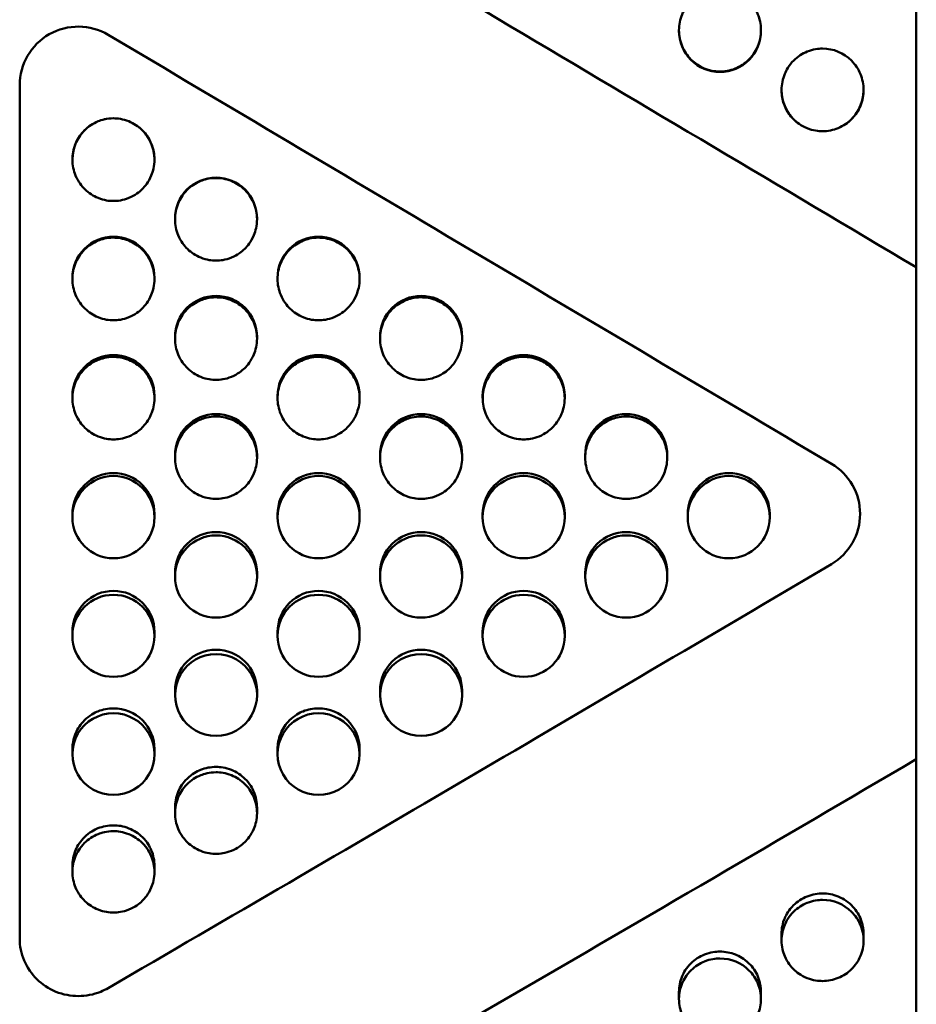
# Model space of a CAD drawing. Header units: millimetres. Extents: x 0 to 420, y 0 to 297.
# Tile 45 of 93: x 188.47 to 196.12, y 168.1 to 176.51. Entities that reach past the tile are written whole.
import ezdxf

# ---------------------------------------------------------------- set-up
doc = ezdxf.new("R2010")
doc.units = ezdxf.units.MM
doc.header["$LTSCALE"] = 0.75
doc.layers.add('Visible', color=7, linetype='Continuous', lineweight=50)

msp = doc.modelspace()

# ---------------------------------------------------------------- linework, layer by layer
at = {"layer": 'Visible', "extrusion": (0, 1, 0)}
for p, q in [((196.1199, 174.3923), (196.1199, 183.4154)), ((194.095, 176.4101), (194.095, 176.4168)), ((194.7948, 176.4167), (194.7948, 176.41)), ((188.4699, 175.9363), (188.4699, 175.9469)), ((188.4699, 175.936), (188.4699, 168.6616)), ((189.795, 174.8004), (189.795, 174.8071)), ((190.4948, 174.8072), (190.4948, 174.8005)), ((196.1199, 174.3923), (196.1199, 173.8553)), ((188.92, 174.2912), (188.92, 174.3021)), ((189.6198, 174.3022), (189.6198, 174.2913)), ((190.67, 174.2912), (190.67, 174.3021)), ((191.3698, 174.3022), (191.3698, 174.2913)), ((196.1199, 172.5227), (196.1199, 173.8553)), ((189.795, 173.7823), (189.795, 173.7974)), ((190.4948, 173.7975), (190.4948, 173.7824)), ((191.545, 173.7823), (191.545, 173.7974)), ((192.2448, 173.7975), (192.2448, 173.7824)), ((188.92, 173.2738), (188.92, 173.2931)), ((189.6198, 173.2931), (189.6198, 173.2738)), ((190.67, 173.2738), (190.67, 173.2931)), ((191.3698, 173.2931), (191.3698, 173.2738)), ((192.42, 173.2738), (192.42, 173.2931)), ((193.1198, 173.2931), (193.1198, 173.2738)), ((189.795, 172.7657), (189.795, 172.7892)), ((190.4948, 172.7892), (190.4948, 172.7658)), ((191.545, 172.7657), (191.545, 172.7892)), ((192.2448, 172.7892), (192.2448, 172.7658)), ((193.295, 172.7657), (193.295, 172.7892)), ((193.9948, 172.7892), (193.9948, 172.7658)), ((196.1199, 172.3792), (196.1199, 172.5227)), ((196.1199, 172.2358), (196.1199, 172.3792)), ((188.92, 172.2581), (188.92, 172.2858)), ((189.6198, 172.2862), (189.6198, 172.2585)), ((190.67, 172.2581), (190.67, 172.2858)), ((191.3698, 172.2862), (191.3698, 172.2585)), ((192.42, 172.2581), (192.42, 172.2858)), ((193.1198, 172.2862), (193.1198, 172.2585)), ((194.17, 172.2581), (194.17, 172.2858)), ((194.8698, 172.2862), (194.8698, 172.2585)), ((196.1199, 170.9089), (196.1199, 172.2358)), ((189.795, 171.7513), (189.795, 171.7831)), ((190.4948, 171.7832), (190.4948, 171.7513)), ((191.545, 171.7513), (191.545, 171.7831)), ((192.2448, 171.7832), (192.2448, 171.7513)), ((193.295, 171.7513), (193.295, 171.7831)), ((193.9948, 171.7832), (193.9948, 171.7513)), ((188.92, 171.2451), (188.92, 171.2812)), ((189.6198, 171.2813), (189.6198, 171.2452)), ((190.67, 171.2451), (190.67, 171.2812)), ((191.3698, 171.2813), (191.3698, 171.2452)), ((192.42, 171.2451), (192.42, 171.2812)), ((193.1198, 171.2813), (193.1198, 171.2452)), ((196.1199, 170.9089), (196.1199, 170.2686)), ((189.795, 170.7399), (189.795, 170.7801)), ((190.4948, 170.7802), (190.4948, 170.74)), ((191.545, 170.7399), (191.545, 170.7801)), ((192.2448, 170.7802), (192.2448, 170.74)), ((188.92, 170.2356), (188.92, 170.28)), ((189.6198, 170.2801), (189.6198, 170.2357)), ((190.67, 170.2356), (190.67, 170.28)), ((191.3698, 170.2801), (191.3698, 170.2357)), ((196.1199, 170.2686), (196.1199, 170.193)), ((196.1199, 161.4772), (196.1199, 170.193)), ((189.795, 169.7324), (189.795, 169.7809)), ((190.4948, 169.781), (190.4948, 169.7324)), ((188.92, 169.2303), (188.92, 169.283)), ((189.6198, 169.2831), (189.6198, 169.2304)), ((194.97, 168.645), (194.97, 168.7026)), ((195.6698, 168.7025), (195.6698, 168.6449)), ((194.095, 168.1458), (194.095, 168.2075)), ((194.7948, 168.2074), (194.7948, 168.1457))]:
    msp.add_line(p, q, dxfattribs=at)
at = {"layer": 'Visible'}
for centre, radius, start, end in [((188.9699, 175.9466), 0.5, 59.29654, 179.99416), ((194.4447, 176.4089), 0.3496, 179.80437, 270.03519), ((194.4451, 176.409), 0.3497, 269.97266, 0.17107), ((195.3204, 175.904), 0.3504, 179.99222, 237.47018), ((195.3193, 175.904), 0.3504, 302.52978, 359.99275), ((195.3229, 175.905), 0.3526, 199.09414, 216.7859), ((195.3259, 175.9107), 0.3589, 217.31205, 227.69634), ((189.2701, 175.3132), 0.35, 122.44899, 180.37078), ((189.2701, 175.3133), 0.3497, 359.62671, 57.59066), ((189.2604, 175.3068), 0.361, 36.85881, 47.26264), ((189.2773, 175.3091), 0.3583, 140.19392, 160.02529), ((189.2624, 175.3091), 0.3584, 19.54149, 36.83777), ((190.1447, 174.8083), 0.3496, 89.96484, 180.19564), ((190.1451, 174.8082), 0.3497, 359.82894, 90.02737), ((189.2696, 174.3032), 0.3496, 89.95568, 180.18452), ((189.2701, 174.3032), 0.3496, 359.84007, 90.03648), ((191.0196, 174.3032), 0.3496, 89.95577, 180.18447), ((191.0201, 174.3032), 0.3496, 359.84002, 90.03656), ((190.1445, 173.7984), 0.3495, 89.94062, 180.16761), ((190.1452, 173.7984), 0.3496, 359.85683, 90.05161), ((191.8945, 173.7984), 0.3495, 89.94074, 180.16758), ((191.8952, 173.7984), 0.3496, 359.85675, 90.05158), ((189.2694, 173.2939), 0.3494, 89.9195, 180.14512), ((189.2703, 173.2939), 0.3494, 359.87955, 90.07262), ((191.0194, 173.2939), 0.3494, 89.91959, 180.14494), ((191.0203, 173.2939), 0.3494, 359.87929, 90.07258), ((192.7694, 173.2939), 0.3494, 89.91967, 180.14495), ((192.7703, 173.2939), 0.3494, 359.87924, 90.0725), ((190.1442, 172.7899), 0.3492, 89.89255, 180.11672), ((190.1455, 172.7898), 0.3493, 359.90779, 90.09955), ((191.8942, 172.7899), 0.3492, 89.89258, 180.11661), ((191.8955, 172.7898), 0.3493, 359.90761, 90.09949), ((193.6442, 172.7899), 0.3492, 89.89265, 180.11674), ((193.6455, 172.7898), 0.3493, 359.90771, 90.09947), ((195.1439, 172.2871), 0.4967, 300.49365, 59.51026), ((189.269, 172.2863), 0.349, 89.85958, 180.08271), ((189.2708, 172.2863), 0.349, 359.98063, 90.14694), ((191.019, 172.2863), 0.349, 89.85967, 180.08247), ((191.0208, 172.2863), 0.349, 359.97934, 90.14634), ((192.769, 172.2863), 0.349, 89.85956, 180.08257), ((192.7708, 172.2863), 0.349, 359.97983, 90.14647), ((194.519, 172.2863), 0.349, 89.85967, 180.08273), ((194.5208, 172.2863), 0.349, 359.97935, 90.14624), ((189.2712, 172.2593), 0.3514, 90.20592, 269.79413), ((189.2687, 172.2593), 0.3514, 270.2032, 89.79677), ((191.0212, 172.2593), 0.3514, 90.20594, 269.79401), ((191.0187, 172.2593), 0.3514, 270.20336, 89.7965), ((192.7712, 172.2593), 0.3514, 90.2061, 269.79393), ((192.7686, 172.2593), 0.3514, 270.20349, 89.79646), ((194.5212, 172.2593), 0.3514, 90.20619, 269.79387), ((194.5186, 172.2593), 0.3514, 270.20348, 89.79649), ((190.1438, 171.7834), 0.3488, 89.82075, 180.04269), ((190.1459, 171.7833), 0.3488, 359.9819, 90.17129), ((191.8938, 171.7834), 0.3488, 89.82072, 180.04256), ((191.8959, 171.7833), 0.3488, 359.98172, 90.17121), ((193.6438, 171.7834), 0.3488, 89.82073, 180.04269), ((193.6459, 171.7833), 0.3488, 359.98185, 90.17127), ((190.1458, 171.7525), 0.3508, 90.13971, 269.86027), ((190.144, 171.7525), 0.3508, 270.13938, 89.86055), ((191.8958, 171.7525), 0.3508, 90.13979, 269.86015), ((191.894, 171.7525), 0.3508, 270.13955, 89.86034), ((193.6457, 171.7525), 0.3508, 90.13993, 269.86011), ((193.644, 171.7525), 0.3508, 270.13961, 89.86037), ((189.2685, 171.2812), 0.3485, 89.77595, 179.99694), ((189.2712, 171.2811), 0.3486, 0.02778, 90.21606), ((191.0185, 171.2812), 0.3485, 89.77583, 179.99673), ((191.0212, 171.2811), 0.3486, 0.02757, 90.21605), ((192.7685, 171.2812), 0.3485, 89.77577, 179.9968), ((192.7712, 171.2811), 0.3486, 0.02764, 90.21606), ((189.2702, 171.2464), 0.3503, 90.05532, 269.94466), ((189.2696, 171.2464), 0.3502, 270.055, 89.94496), ((191.0202, 171.2464), 0.3503, 90.05523, 269.94464), ((191.0196, 171.2464), 0.3502, 270.05504, 89.94482), ((192.7702, 171.2464), 0.3503, 90.05535, 269.94462), ((192.7696, 171.2464), 0.3502, 270.05513, 89.94483), ((190.1432, 170.7798), 0.3482, 89.7252, 179.94519), ((190.1465, 170.7797), 0.3483, 0.07942, 90.26665), ((191.8932, 170.7798), 0.3482, 89.72499, 179.94509), ((191.8965, 170.7797), 0.3483, 0.07942, 90.26671), ((190.1447, 170.7411), 0.3496, 89.96037, 270.03958), ((190.1451, 170.7411), 0.3496, 269.96015, 90.03982), ((191.8947, 170.7411), 0.3496, 89.9603, 270.03962), ((191.8951, 170.7411), 0.3496, 269.96012, 90.0398), ((189.2719, 170.2793), 0.348, 0.13721, 90.3234), ((191.0219, 170.2793), 0.348, 0.13717, 90.32328), ((189.269, 170.2369), 0.3488, 89.85481, 270.14514), ((189.2708, 170.2369), 0.3488, 269.85459, 90.14539), ((191.019, 170.2369), 0.3488, 89.85475, 270.14518), ((191.0208, 170.2369), 0.3488, 269.85459, 90.14538)]:
    msp.add_arc(centre, radius, start, end, dxfattribs=at)
for points in [[(189.1938, 178.502), (191.5025, 177.1354), (193.8112, 175.7625), (196.1199, 174.3923)], [(189.2252, 176.3765), (191.2821, 175.1553), (193.3391, 173.9328), (195.396, 172.7152)], [(194.9897, 175.7882), (194.9767, 175.8253), (194.9702, 175.8643), (194.97, 175.9037)], [(189.1888, 175.6541), (189.219, 175.6615), (189.2463, 175.6638), (189.2699, 175.6638)], [(189.0337, 175.5713), (189.054, 175.5901), (189.0761, 175.606), (189.1, 175.6193)], [(194.0713, 175.6086), (194.0713, 175.6086), (194.0713, 175.6086), (194.0713, 175.6086)], [(189.6001, 175.4275), (189.6116, 175.395), (189.6198, 175.3565), (189.6198, 175.3113)], [(188.92, 175.3121), (188.92, 175.3125), (188.92, 175.3129), (188.92, 175.3133)], [(189.795, 174.8071), (189.795, 174.8074), (189.795, 174.8078), (189.795, 174.8081)], [(188.92, 174.3021), (188.92, 174.3025), (188.92, 174.3029), (188.92, 174.3032)], [(190.67, 174.3021), (190.67, 174.3025), (190.67, 174.3028), (190.67, 174.3031)], [(189.795, 173.7974), (189.795, 173.7978), (189.795, 173.7981), (189.795, 173.7985)], [(191.545, 173.7974), (191.545, 173.7977), (191.545, 173.7981), (191.545, 173.7984)], [(188.92, 173.2931), (188.92, 173.2934), (188.92, 173.2938), (188.92, 173.2942)], [(190.67, 173.2931), (190.67, 173.2934), (190.67, 173.2938), (190.67, 173.2941)], [(192.42, 173.2931), (192.42, 173.2934), (192.42, 173.2938), (192.42, 173.2941)], [(193.1198, 173.2942), (193.1198, 173.2939), (193.1198, 173.2935), (193.1198, 173.2931)], [(189.795, 172.7892), (189.795, 172.7895), (189.795, 172.7899), (189.795, 172.7903)], [(191.545, 172.7892), (191.545, 172.7895), (191.545, 172.7899), (191.545, 172.7903)], [(192.2448, 172.7903), (192.2448, 172.79), (192.2448, 172.7896), (192.2448, 172.7892)], [(193.295, 172.7892), (193.295, 172.7895), (193.295, 172.7899), (193.295, 172.7903)], [(193.9948, 172.7903), (193.9948, 172.7899), (193.9948, 172.7896), (193.9948, 172.7892)], [(195.6187, 172.4409), (195.6223, 172.4247), (195.6259, 172.4086), (195.6294, 172.3925)], [(188.92, 172.2858), (188.92, 172.2862), (188.92, 172.2866), (188.92, 172.2869)], [(189.6198, 172.2869), (189.6198, 172.2867), (189.6198, 172.2865), (189.6198, 172.2862)], [(190.67, 172.2858), (190.67, 172.2862), (190.67, 172.2866), (190.67, 172.2869)], [(191.3698, 172.2869), (191.3698, 172.2867), (191.3698, 172.2865), (191.3698, 172.2862)], [(192.42, 172.2858), (192.42, 172.2862), (192.42, 172.2866), (192.42, 172.2869)], [(193.1198, 172.2869), (193.1198, 172.2867), (193.1198, 172.2865), (193.1198, 172.2862)], [(194.17, 172.2858), (194.17, 172.2862), (194.17, 172.2866), (194.17, 172.2869)], [(194.8698, 172.2869), (194.8698, 172.2867), (194.8698, 172.2865), (194.8698, 172.2862)], [(195.396, 171.8591), (193.3391, 170.6443), (191.2821, 169.4359), (189.2252, 168.2403)], [(189.795, 171.7831), (189.795, 171.7835), (189.795, 171.7839), (189.795, 171.7842)], [(190.4948, 171.7842), (190.4948, 171.7839), (190.4948, 171.7835), (190.4948, 171.7832)], [(191.545, 171.7831), (191.545, 171.7835), (191.545, 171.7839), (191.545, 171.7843)], [(192.2448, 171.7842), (192.2448, 171.7839), (192.2448, 171.7836), (192.2448, 171.7832)], [(193.295, 171.7831), (193.295, 171.7835), (193.295, 171.7839), (193.295, 171.7843)], [(193.9948, 171.7842), (193.9948, 171.7839), (193.9948, 171.7836), (193.9948, 171.7832)], [(188.92, 171.2812), (188.92, 171.2816), (188.92, 171.2819), (188.92, 171.2823)], [(189.6198, 171.2823), (189.6198, 171.2819), (189.6198, 171.2816), (189.6198, 171.2813)], [(190.67, 171.2812), (190.67, 171.2816), (190.67, 171.282), (190.67, 171.2823)], [(191.3698, 171.2823), (191.3698, 171.2819), (191.3698, 171.2816), (191.3698, 171.2813)], [(193.1198, 171.2823), (193.1198, 171.2819), (193.1198, 171.2816), (193.1198, 171.2813)], [(189.795, 170.7801), (189.795, 170.7805), (189.795, 170.7809), (189.795, 170.7813)], [(190.4948, 170.7811), (190.4948, 170.7808), (190.4948, 170.7805), (190.4948, 170.7802)], [(192.2448, 170.7811), (192.2448, 170.7808), (192.2448, 170.7805), (192.2448, 170.7802)], [(188.92, 170.28), (188.92, 170.2804), (188.92, 170.2807), (188.92, 170.2811)], [(189.6198, 170.281), (189.6198, 170.2807), (189.6198, 170.2804), (189.6198, 170.2801)], [(191.3698, 170.281), (191.3698, 170.2807), (191.3698, 170.2804), (191.3698, 170.2801)], [(196.1199, 170.193), (193.8112, 168.8376), (191.5025, 167.494), (189.1938, 166.1709)], [(190.4948, 169.7818), (190.4948, 169.7816), (190.4948, 169.7813), (190.4948, 169.781)], [(189.6198, 169.2839), (189.6198, 169.2837), (189.6198, 169.2834), (189.6198, 169.2831)]]:
    msp.add_open_spline(points, degree=3, dxfattribs=at)
for points, knots in [([(194.4449, 176.0631), (194.3513, 176.0629), (194.2637, 176.0999), (194.1975, 176.1663), (194.1645, 176.1996), (194.1392, 176.2375), (194.1216, 176.2806), (194.104, 176.3238), (194.0952, 176.3691), (194.095, 176.4157), (194.0949, 176.4623), (194.1038, 176.5072), (194.1217, 176.5506), (194.1396, 176.5939), (194.1651, 176.6324), (194.1975, 176.6651), (194.2298, 176.6979), (194.2675, 176.7233), (194.311, 176.7414), (194.3545, 176.7595), (194.3989, 176.7685), (194.4449, 176.7685)], [0.5, 0.5, 0.5, 0.5, 0.625, 0.625, 0.625, 0.6875, 0.6875, 0.6875, 0.75, 0.75, 0.75, 0.8125, 0.8125, 0.8125, 0.875, 0.875, 0.875, 0.9375, 0.9375, 0.9375, 1, 1, 1, 1]), ([(194.4449, 176.7685), (194.4794, 176.7684), (194.5245, 176.7636), (194.6301, 176.7204), (194.6656, 176.6916), (194.7127, 176.6449), (194.7443, 176.6079), (194.783, 176.5148), (194.7949, 176.4701), (194.7946, 176.3685), (194.7854, 176.3219), (194.7549, 176.2488), (194.7329, 176.2067), (194.6575, 176.1319), (194.6187, 176.106), (194.5265, 176.0685), (194.4807, 176.0631), (194.4449, 176.0631)], [-0.1685961, -0.1685961, -0.1685961, -0.1685961, -0.1359437, -0.1359437, -0.1024568, -0.1024568, -0.0703861, -0.0703861, -0.0499426, -0.0499426, -0.0321992, -0.0321992, -0.0201283, -0.0201283, -0.0107275, -0.0107275, -0.000001, -0.000001, -0.000001, -0.000001]), ([(195.3199, 175.5534), (195.2854, 175.5535), (195.2403, 175.5583), (195.1347, 175.6015), (195.0992, 175.6303), (195.0521, 175.677), (195.0205, 175.7141), (194.9818, 175.8072), (194.9699, 175.8519), (194.9702, 175.9535), (194.9794, 176.0001), (195.0099, 176.0732), (195.0319, 176.1154), (195.1073, 176.1902), (195.1461, 176.2161), (195.2382, 176.2535), (195.2841, 176.2589), (195.3199, 176.259)], [-0.1685849, -0.1685849, -0.1685849, -0.1685849, -0.1359359, -0.1359359, -0.1024527, -0.1024527, -0.0703857, -0.0703857, -0.049943, -0.049943, -0.0321992, -0.0321992, -0.0201283, -0.0201283, -0.0107274, -0.0107274, -0.000001, -0.000001, -0.000001, -0.000001]), ([(195.3199, 176.259), (195.4135, 176.2591), (195.5011, 176.2221), (195.5673, 176.1557), (195.6003, 176.1225), (195.6256, 176.0846), (195.6431, 176.0414), (195.6607, 175.9982), (195.6696, 175.9529), (195.6698, 175.9063), (195.6699, 175.8597), (195.661, 175.8148), (195.6431, 175.7714), (195.6252, 175.728), (195.5997, 175.6896), (195.5673, 175.6568), (195.535, 175.624), (195.4973, 175.5986), (195.4538, 175.5805), (195.4102, 175.5624), (195.3659, 175.5533), (195.3199, 175.5534)], [0.5, 0.5, 0.5, 0.5, 0.625, 0.625, 0.625, 0.6875, 0.6875, 0.6875, 0.75, 0.75, 0.75, 0.8125, 0.8125, 0.8125, 0.875, 0.875, 0.875, 0.9375, 0.9375, 0.9375, 1, 1, 1, 1]), ([(189.2699, 175.6635), (189.212, 175.6636), (189.1678, 175.6499), (189.0958, 175.6205), (189.0568, 175.5944), (188.9818, 175.5197), (188.9596, 175.4775), (188.9278, 175.4002), (188.9202, 175.3535), (188.9199, 175.2636), (188.9289, 175.2185), (188.9691, 175.1224), (188.9989, 175.0844), (189.059, 175.0254), (189.0967, 175.001), (189.1898, 174.9632), (189.234, 174.9579), (189.2699, 174.958)], [-0.04807187, -0.04807187, -0.04807187, -0.04807187, -0.04612145, -0.04612145, -0.04318617, -0.04318617, -0.03948276, -0.03948276, -0.03376304, -0.03376304, -0.02744189, -0.02744189, -0.01987675, -0.01987675, -0.01075853, -0.01075853, -0.000001, -0.000001, -0.000001, -0.000001]), ([(189.2699, 174.958), (189.3044, 174.958), (189.3495, 174.9628), (189.4551, 175.006), (189.4906, 175.0348), (189.5377, 175.0815), (189.5693, 175.1186), (189.608, 175.2117), (189.6199, 175.2564), (189.6196, 175.358), (189.6104, 175.4046), (189.5799, 175.4777), (189.5579, 175.5199), (189.4825, 175.5947), (189.4437, 175.6206), (189.3515, 175.658), (189.3057, 175.6635), (189.2699, 175.6635)], [-0.1685908, -0.1685908, -0.1685908, -0.1685908, -0.1359421, -0.1359421, -0.1024573, -0.1024573, -0.0703865, -0.0703865, -0.0499431, -0.0499431, -0.0321995, -0.0321995, -0.0201285, -0.0201285, -0.0107276, -0.0107276, -0.000001, -0.000001, -0.000001, -0.000001]), ([(189.6198, 175.3135), (189.6198, 175.3134), (189.6198, 175.3134), (189.6198, 175.313), (189.6198, 175.3126), (189.6198, 175.3122)], [-0.0512370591, -0.0512370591, -0.0512370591, -0.0512370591, -0.051224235, -0.051224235, -0.0510680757, -0.0510680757, -0.0510680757, -0.0510680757]), ([(190.1449, 175.1541), (190.087, 175.1542), (190.0428, 175.1405), (189.9708, 175.1111), (189.9318, 175.085), (189.8568, 175.0103), (189.8346, 174.9681), (189.8028, 174.8909), (189.7952, 174.8442), (189.7949, 174.7543), (189.8039, 174.7091), (189.8441, 174.6131), (189.8739, 174.5752), (189.934, 174.5161), (189.9716, 174.4918), (190.0648, 174.454), (190.109, 174.4487), (190.1449, 174.4487)], [-0.04807057, -0.04807057, -0.04807057, -0.04807057, -0.04611998, -0.04611998, -0.04318443, -0.04318443, -0.03948069, -0.03948069, -0.03376085, -0.03376085, -0.02744022, -0.02744022, -0.01987563, -0.01987563, -0.01075822, -0.01075822, -0.000001, -0.000001, -0.000001, -0.000001]), ([(190.1449, 174.4487), (190.1794, 174.4488), (190.2245, 174.4536), (190.3301, 174.4968), (190.3656, 174.5256), (190.4127, 174.5723), (190.4443, 174.6093), (190.483, 174.7024), (190.4949, 174.7471), (190.4946, 174.8487), (190.4854, 174.8953), (190.4549, 174.9684), (190.4329, 175.0105), (190.3575, 175.0853), (190.3187, 175.1112), (190.2265, 175.1487), (190.1807, 175.1541), (190.1449, 175.1541)], [-0.1686053, -0.1686053, -0.1686053, -0.1686053, -0.1359499, -0.1359499, -0.1024605, -0.1024605, -0.0703879, -0.0703879, -0.0499437, -0.0499437, -0.0321998, -0.0321998, -0.0201287, -0.0201287, -0.0107277, -0.0107277, -0.000001, -0.000001, -0.000001, -0.000001]), ([(190.4948, 174.8084), (190.4948, 174.8083), (190.4948, 174.8083), (190.4948, 174.8079), (190.4948, 174.8075), (190.4948, 174.8072)], [-0.0512337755, -0.0512337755, -0.0512337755, -0.0512337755, -0.0512175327, -0.0512175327, -0.0510776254, -0.0510776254, -0.0510776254, -0.0510776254]), ([(189.2699, 174.6449), (189.212, 174.6449), (189.1678, 174.6312), (189.0958, 174.6019), (189.0568, 174.5757), (188.9818, 174.5011), (188.9596, 174.4589), (188.9278, 174.3817), (188.9202, 174.335), (188.9199, 174.2451), (188.9289, 174.2), (188.9691, 174.104), (188.9989, 174.0661), (189.059, 174.0071), (189.0967, 173.9827), (189.1898, 173.945), (189.234, 173.9397), (189.2699, 173.9397)], [-0.04806879, -0.04806879, -0.04806879, -0.04806879, -0.04611851, -0.04611851, -0.04318339, -0.04318339, -0.0394802, -0.0394802, -0.03376096, -0.03376096, -0.02744046, -0.02744046, -0.01987595, -0.01987595, -0.01075832, -0.01075832, -0.000001, -0.000001, -0.000001, -0.000001]), ([(189.2699, 173.9397), (189.3044, 173.9398), (189.3495, 173.9446), (189.4551, 173.9878), (189.4906, 174.0165), (189.5377, 174.0632), (189.5693, 174.1002), (189.608, 174.1933), (189.6199, 174.238), (189.6196, 174.3395), (189.6104, 174.386), (189.5799, 174.4591), (189.5579, 174.5013), (189.4825, 174.5761), (189.4437, 174.602), (189.3515, 174.6394), (189.3057, 174.6448), (189.2699, 174.6449)], [-0.1685956, -0.1685956, -0.1685956, -0.1685956, -0.1359425, -0.1359425, -0.1024554, -0.1024554, -0.0703852, -0.0703852, -0.0499419, -0.0499419, -0.0321988, -0.0321988, -0.0201281, -0.0201281, -0.0107274, -0.0107274, -0.000001, -0.000001, -0.000001, -0.000001]), ([(191.0199, 174.6449), (190.962, 174.6449), (190.9178, 174.6312), (190.8458, 174.6019), (190.8068, 174.5757), (190.7318, 174.5011), (190.7096, 174.4589), (190.6778, 174.3817), (190.6702, 174.335), (190.6699, 174.2451), (190.6789, 174.2), (190.7191, 174.104), (190.7489, 174.0661), (190.809, 174.0071), (190.8466, 173.9827), (190.9398, 173.945), (190.984, 173.9397), (191.0199, 173.9397)], [-0.04806917, -0.04806917, -0.04806917, -0.04806917, -0.04611876, -0.04611876, -0.04318317, -0.04318317, -0.03947938, -0.03947938, -0.03375964, -0.03375964, -0.02743942, -0.02743942, -0.01987521, -0.01987521, -0.0107581, -0.0107581, -0.000001, -0.000001, -0.000001, -0.000001]), ([(191.0199, 173.9397), (191.0544, 173.9398), (191.0995, 173.9446), (191.2051, 173.9878), (191.2406, 174.0165), (191.2877, 174.0632), (191.3193, 174.1002), (191.358, 174.1933), (191.3699, 174.238), (191.3696, 174.3395), (191.3604, 174.386), (191.3299, 174.4591), (191.3079, 174.5013), (191.2325, 174.5761), (191.1937, 174.602), (191.1015, 174.6394), (191.0557, 174.6448), (191.0199, 174.6449)], [-0.1686138, -0.1686138, -0.1686138, -0.1686138, -0.1359571, -0.1359571, -0.1024668, -0.1024668, -0.0703942, -0.0703942, -0.049949, -0.049949, -0.0322035, -0.0322035, -0.0201309, -0.0201309, -0.0107286, -0.0107286, -0.000001, -0.000001, -0.000001, -0.000001]), ([(189.6198, 174.3033), (189.6198, 174.3033), (189.6198, 174.3033), (189.6198, 174.3029), (189.6198, 174.3026), (189.6198, 174.3022)], [-0.0512281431, -0.0512281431, -0.0512281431, -0.0512281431, -0.0512203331, -0.0512203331, -0.0510804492, -0.0510804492, -0.0510804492, -0.0510804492]), ([(191.3698, 174.3034), (191.3698, 174.3033), (191.3698, 174.3033), (191.3698, 174.3029), (191.3698, 174.3026), (191.3698, 174.3022)], [-0.051235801, -0.051235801, -0.051235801, -0.051235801, -0.0512244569, -0.0512244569, -0.051084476, -0.051084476, -0.051084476, -0.051084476]), ([(190.1449, 174.1357), (190.087, 174.1358), (190.0428, 174.1221), (189.9708, 174.0928), (189.9318, 174.0666), (189.8568, 173.992), (189.8346, 173.9499), (189.8028, 173.8727), (189.7952, 173.826), (189.7949, 173.7363), (189.8039, 173.6912), (189.8441, 173.5952), (189.8739, 173.5573), (189.934, 173.4984), (189.9716, 173.474), (190.0648, 173.4363), (190.109, 173.431), (190.1449, 173.4311)], [-0.04806889, -0.04806889, -0.04806889, -0.04806889, -0.04611855, -0.04611855, -0.04318314, -0.04318314, -0.03947957, -0.03947957, -0.03375998, -0.03375998, -0.0274396, -0.0274396, -0.01987527, -0.01987527, -0.01075812, -0.01075812, -0.000001, -0.000001, -0.000001, -0.000001]), ([(190.1449, 173.4311), (190.1794, 173.4311), (190.2245, 173.4359), (190.3301, 173.4791), (190.3656, 173.5078), (190.4127, 173.5544), (190.4443, 173.5915), (190.483, 173.6845), (190.4949, 173.7291), (190.4946, 173.8305), (190.4854, 173.8771), (190.4549, 173.9501), (190.4329, 173.9923), (190.3575, 174.067), (190.3187, 174.0929), (190.2265, 174.1303), (190.1807, 174.1357), (190.1449, 174.1357)], [-0.1686234, -0.1686234, -0.1686234, -0.1686234, -0.1359642, -0.1359642, -0.1024719, -0.1024719, -0.0703982, -0.0703982, -0.0499514, -0.0499514, -0.0322043, -0.0322043, -0.0201312, -0.0201312, -0.0107287, -0.0107287, -0.000001, -0.000001, -0.000001, -0.000001]), ([(191.8949, 174.1357), (191.837, 174.1358), (191.7928, 174.1221), (191.7208, 174.0928), (191.6818, 174.0666), (191.6068, 173.992), (191.5846, 173.9499), (191.5528, 173.8727), (191.5452, 173.8261), (191.5449, 173.7363), (191.5539, 173.6912), (191.5941, 173.5952), (191.6239, 173.5573), (191.684, 173.4984), (191.7216, 173.474), (191.8148, 173.4363), (191.859, 173.431), (191.8949, 173.4311)], [-0.04806917, -0.04806917, -0.04806917, -0.04806917, -0.04611853, -0.04611853, -0.04318289, -0.04318289, -0.03947906, -0.03947906, -0.03375934, -0.03375934, -0.02743922, -0.02743922, -0.0198751, -0.0198751, -0.01075808, -0.01075808, -0.000001, -0.000001, -0.000001, -0.000001]), ([(191.8949, 173.4311), (191.9294, 173.4311), (191.9745, 173.4359), (192.0801, 173.4791), (192.1156, 173.5078), (192.1627, 173.5544), (192.1943, 173.5915), (192.233, 173.6845), (192.2449, 173.7291), (192.2446, 173.8305), (192.2354, 173.8771), (192.2049, 173.9501), (192.1829, 173.9923), (192.1075, 174.067), (192.0687, 174.0929), (191.9765, 174.1303), (191.9307, 174.1357), (191.8949, 174.1357)], [-0.1686284, -0.1686284, -0.1686284, -0.1686284, -0.1359701, -0.1359701, -0.1024785, -0.1024785, -0.0704052, -0.0704052, -0.0499575, -0.0499575, -0.0322088, -0.0322088, -0.0201339, -0.0201339, -0.0107298, -0.0107298, -0.000001, -0.000001, -0.000001, -0.000001]), ([(190.4948, 173.7986), (190.4948, 173.7986), (190.4948, 173.7986), (190.4948, 173.7982), (190.4948, 173.7979), (190.4948, 173.7975)], [-0.0512286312, -0.0512286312, -0.0512286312, -0.0512286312, -0.0512214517, -0.0512214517, -0.0510814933, -0.0510814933, -0.0510814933, -0.0510814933]), ([(192.2448, 173.7986), (192.2448, 173.7986), (192.2448, 173.7986), (192.2448, 173.7982), (192.2448, 173.7979), (192.2448, 173.7975)], [-0.0512365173, -0.0512365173, -0.0512365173, -0.0512365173, -0.0512311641, -0.0512311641, -0.0510910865, -0.0510910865, -0.0510910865, -0.0510910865]), ([(189.2699, 173.6269), (189.212, 173.627), (189.1678, 173.6133), (189.0958, 173.584), (189.0568, 173.5579), (188.9818, 173.4833), (188.9596, 173.4412), (188.9278, 173.3641), (188.9202, 173.3175), (188.9199, 173.2277), (188.9289, 173.1827), (188.9691, 173.0868), (188.9989, 173.049), (189.059, 172.99), (189.0966, 172.9657), (189.1898, 172.9281), (189.234, 172.9228), (189.2699, 172.9228)], [-0.04806659, -0.04806659, -0.04806659, -0.04806659, -0.04611635, -0.04611635, -0.04318113, -0.04318113, -0.03947784, -0.03947784, -0.03375872, -0.03375872, -0.02743873, -0.02743873, -0.01987479, -0.01987479, -0.01075801, -0.01075801, -0.000001, -0.000001, -0.000001, -0.000001]), ([(189.2699, 172.9228), (189.3044, 172.9229), (189.3495, 172.9277), (189.4551, 172.9708), (189.4906, 172.9995), (189.5377, 173.0461), (189.5693, 173.0831), (189.608, 173.176), (189.6199, 173.2206), (189.6196, 173.3219), (189.6104, 173.3685), (189.5799, 173.4414), (189.5579, 173.4835), (189.4825, 173.5582), (189.4437, 173.5841), (189.3515, 173.6215), (189.3057, 173.6269), (189.2699, 173.6269)], [-0.1685931, -0.1685931, -0.1685931, -0.1685931, -0.1359359, -0.1359359, -0.1024473, -0.1024473, -0.0703791, -0.0703791, -0.0499374, -0.0499374, -0.0321958, -0.0321958, -0.0201264, -0.0201264, -0.0107266, -0.0107266, -0.000001, -0.000001, -0.000001, -0.000001]), ([(191.0199, 173.6269), (190.962, 173.627), (190.9178, 173.6133), (190.8458, 173.584), (190.8068, 173.5579), (190.7318, 173.4833), (190.7096, 173.4412), (190.6778, 173.3641), (190.6702, 173.3175), (190.6699, 173.2277), (190.6789, 173.1827), (190.7191, 173.0868), (190.7489, 173.049), (190.809, 172.99), (190.8466, 172.9657), (190.9398, 172.9281), (190.984, 172.9228), (191.0199, 172.9228)], [-0.04807012, -0.04807012, -0.04807012, -0.04807012, -0.0461194, -0.0461194, -0.04318388, -0.04318388, -0.0394802, -0.0394802, -0.03376046, -0.03376046, -0.02743993, -0.02743993, -0.01987546, -0.01987546, -0.01075817, -0.01075817, -0.000001, -0.000001, -0.000001, -0.000001]), ([(191.0199, 172.9228), (191.0544, 172.9229), (191.0995, 172.9277), (191.2051, 172.9708), (191.2406, 172.9995), (191.2877, 173.0461), (191.3193, 173.0831), (191.358, 173.176), (191.3699, 173.2206), (191.3696, 173.3219), (191.3604, 173.3685), (191.3299, 173.4414), (191.3079, 173.4835), (191.2325, 173.5582), (191.1937, 173.5841), (191.1016, 173.6214), (191.0557, 173.6269), (191.0199, 173.6269)], [-0.1686394, -0.1686394, -0.1686394, -0.1686394, -0.1359799, -0.1359799, -0.1024872, -0.1024872, -0.0704126, -0.0704126, -0.0499633, -0.0499633, -0.0322128, -0.0322128, -0.0201363, -0.0201363, -0.0107308, -0.0107308, -0.000001, -0.000001, -0.000001, -0.000001]), ([(192.7699, 173.6269), (192.712, 173.627), (192.6678, 173.6133), (192.5958, 173.584), (192.5568, 173.5579), (192.4818, 173.4833), (192.4596, 173.4412), (192.4278, 173.3641), (192.4202, 173.3175), (192.4199, 173.2277), (192.4289, 173.1827), (192.4691, 173.0868), (192.4989, 173.049), (192.559, 172.99), (192.5966, 172.9657), (192.6898, 172.9281), (192.734, 172.9228), (192.7699, 172.9228)], [-0.04807012, -0.04807012, -0.04807012, -0.04807012, -0.04611951, -0.04611951, -0.04318417, -0.04318417, -0.03948074, -0.03948074, -0.03376127, -0.03376127, -0.0274407, -0.0274407, -0.01987611, -0.01987611, -0.01075837, -0.01075837, -0.000001, -0.000001, -0.000001, -0.000001]), ([(192.7699, 172.9228), (192.8044, 172.9229), (192.8495, 172.9277), (192.9551, 172.9708), (192.9906, 172.9995), (193.0377, 173.0461), (193.0693, 173.0831), (193.108, 173.176), (193.1199, 173.2206), (193.1196, 173.3219), (193.1104, 173.3685), (193.0799, 173.4414), (193.0579, 173.4835), (192.9825, 173.5582), (192.9437, 173.5841), (192.8515, 173.6214), (192.8057, 173.6269), (192.7699, 173.6269)], [-0.1686537, -0.1686537, -0.1686537, -0.1686537, -0.1359933, -0.1359933, -0.1024983, -0.1024983, -0.0704199, -0.0704199, -0.0499674, -0.0499674, -0.0322136, -0.0322136, -0.0201363, -0.0201363, -0.0107308, -0.0107308, -0.000001, -0.000001, -0.000001, -0.000001]), ([(189.6198, 173.2942), (189.6198, 173.2942), (189.6198, 173.2942), (189.6198, 173.2939), (189.6198, 173.2935), (189.6198, 173.2931)], [-0.0512190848, -0.0512190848, -0.0512190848, -0.0512190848, -0.0512168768, -0.0512168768, -0.0510769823, -0.0510769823, -0.0510769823, -0.0510769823]), ([(191.3698, 173.2942), (191.3698, 173.2942), (191.3698, 173.2942), (191.3698, 173.2939), (191.3698, 173.2935), (191.3698, 173.2931)], [-0.0512483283, -0.0512483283, -0.0512483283, -0.0512483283, -0.0512467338, -0.0512467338, -0.0511065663, -0.0511065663, -0.0511065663, -0.0511065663]), ([(190.1449, 173.1185), (190.087, 173.1186), (190.0428, 173.1049), (189.9708, 173.0756), (189.9318, 173.0495), (189.8568, 172.975), (189.8346, 172.9329), (189.8028, 172.8559), (189.7952, 172.8093), (189.7949, 172.7197), (189.8039, 172.6747), (189.8441, 172.5789), (189.8739, 172.5411), (189.934, 172.4823), (189.9716, 172.458), (190.0648, 172.4203), (190.109, 172.415), (190.1449, 172.4151)], [-0.04806494, -0.04806494, -0.04806494, -0.04806494, -0.0461148, -0.0461148, -0.04317957, -0.04317957, -0.03947627, -0.03947627, -0.03375732, -0.03375732, -0.02743778, -0.02743778, -0.01987427, -0.01987427, -0.01075786, -0.01075786, -0.000001, -0.000001, -0.000001, -0.000001]), ([(190.1449, 172.4151), (190.1794, 172.4152), (190.2245, 172.4199), (190.3301, 172.463), (190.3656, 172.4917), (190.4127, 172.5382), (190.4443, 172.5752), (190.483, 172.668), (190.4949, 172.7125), (190.4946, 172.8138), (190.4854, 172.8603), (190.4549, 172.9332), (190.4329, 172.9753), (190.3575, 173.0499), (190.3187, 173.0757), (190.2265, 173.113), (190.1807, 173.1185), (190.1449, 173.1185)], [-0.1686167, -0.1686167, -0.1686167, -0.1686167, -0.1359542, -0.1359542, -0.1024619, -0.1024619, -0.070392, -0.070392, -0.0499472, -0.0499472, -0.0322019, -0.0322019, -0.0201298, -0.0201298, -0.0107281, -0.0107281, -0.000001, -0.000001, -0.000001, -0.000001]), ([(191.8949, 173.1185), (191.837, 173.1186), (191.7928, 173.1049), (191.7208, 173.0756), (191.6818, 173.0495), (191.6068, 172.975), (191.5846, 172.9329), (191.5528, 172.8559), (191.5452, 172.8093), (191.5449, 172.7197), (191.5539, 172.6747), (191.5941, 172.5789), (191.6239, 172.5411), (191.684, 172.4823), (191.7216, 172.458), (191.8148, 172.4203), (191.859, 172.415), (191.8949, 172.4151)], [-0.04807063, -0.04807063, -0.04807063, -0.04807063, -0.0461201, -0.0461201, -0.04318486, -0.04318486, -0.03948153, -0.03948153, -0.03376204, -0.03376204, -0.0274412, -0.0274412, -0.01987636, -0.01987636, -0.01075843, -0.01075843, -0.000001, -0.000001, -0.000001, -0.000001]), ([(191.8949, 172.4151), (191.9294, 172.4151), (191.9745, 172.4199), (192.0801, 172.463), (192.1156, 172.4917), (192.1627, 172.5382), (192.1943, 172.5752), (192.233, 172.668), (192.2449, 172.7125), (192.2446, 172.8138), (192.2354, 172.8603), (192.2049, 172.9332), (192.1829, 172.9753), (192.1075, 173.0499), (192.0687, 173.0757), (191.9765, 173.113), (191.9307, 173.1185), (191.8949, 173.1185)], [-0.1686383, -0.1686383, -0.1686383, -0.1686383, -0.1359815, -0.1359815, -0.1024899, -0.1024899, -0.0704145, -0.0704145, -0.0499642, -0.0499642, -0.0322125, -0.0322125, -0.0201359, -0.0201359, -0.0107306, -0.0107306, -0.000001, -0.000001, -0.000001, -0.000001]), ([(193.6449, 173.1185), (193.587, 173.1186), (193.5428, 173.1049), (193.4708, 173.0756), (193.4318, 173.0495), (193.3568, 172.975), (193.3346, 172.9329), (193.3028, 172.8559), (193.2952, 172.8093), (193.2949, 172.7197), (193.3039, 172.6747), (193.3441, 172.5789), (193.3739, 172.5411), (193.434, 172.4823), (193.4716, 172.458), (193.5648, 172.4203), (193.609, 172.415), (193.6449, 172.4151)], [-0.04807124, -0.04807124, -0.04807124, -0.04807124, -0.04612105, -0.04612105, -0.04318579, -0.04318579, -0.03948246, -0.03948246, -0.03376295, -0.03376295, -0.02744184, -0.02744184, -0.01987673, -0.01987673, -0.01075855, -0.01075855, -0.000001, -0.000001, -0.000001, -0.000001]), ([(193.6449, 172.4151), (193.6794, 172.4151), (193.7245, 172.4199), (193.8301, 172.463), (193.8656, 172.4917), (193.9127, 172.5382), (193.9443, 172.5752), (193.983, 172.668), (193.9949, 172.7125), (193.9946, 172.8138), (193.9854, 172.8603), (193.9549, 172.9332), (193.9329, 172.9753), (193.8575, 173.0499), (193.8187, 173.0757), (193.7265, 173.113), (193.6807, 173.1185), (193.6449, 173.1185)], [-0.1685872, -0.1685872, -0.1685872, -0.1685872, -0.135941, -0.135941, -0.1024592, -0.1024592, -0.0703914, -0.0703914, -0.0499477, -0.0499477, -0.0322025, -0.0322025, -0.0201302, -0.0201302, -0.0107282, -0.0107282, -0.000001, -0.000001, -0.000001, -0.000001]), ([(190.4948, 172.7903), (190.4948, 172.7903), (190.4948, 172.7903), (190.4948, 172.79), (190.4948, 172.7896), (190.4948, 172.7892)], [-0.051223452, -0.051223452, -0.051223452, -0.051223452, -0.0512230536, -0.0512230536, -0.0510830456, -0.0510830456, -0.0510830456, -0.0510830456]), ([(192.42, 171.2812), (192.42, 171.2816), (192.42, 171.282), (192.42, 171.2824), (192.42, 171.2824), (192.42, 171.2824)], [-0.03883495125, -0.03883495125, -0.03883495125, -0.03883495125, -0.03879726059, -0.03879726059, -0.03879641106, -0.03879641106, -0.03879641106, -0.03879641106]), ([(191.545, 170.7801), (191.545, 170.7805), (191.545, 170.7809), (191.545, 170.7813), (191.545, 170.7813), (191.545, 170.7813)], [-0.0388312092, -0.0388312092, -0.0388312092, -0.0388312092, -0.03879352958, -0.03879352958, -0.03879201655, -0.03879201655, -0.03879201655, -0.03879201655]), ([(189.2699, 170.6273), (189.2245, 170.6273), (189.1797, 170.6188), (189.1071, 170.5894), (189.0646, 170.5674), (188.9896, 170.4933), (188.9643, 170.4562), (188.9271, 170.3667), (188.9202, 170.321), (188.92, 170.2807), (188.92, 170.2803), (188.92, 170.28)], [-0.0570395, -0.0570395, -0.0570395, -0.0570395, -0.05079022, -0.05079022, -0.04624443, -0.04624443, -0.04271085, -0.04271085, -0.03879519, -0.03879519, -0.03876063, -0.03876063, -0.03876063, -0.03876063]), ([(191.0199, 170.6273), (190.9744, 170.6273), (190.9297, 170.6188), (190.8571, 170.5894), (190.8146, 170.5674), (190.7396, 170.4932), (190.7143, 170.4562), (190.6771, 170.3667), (190.6702, 170.321), (190.67, 170.2807), (190.67, 170.2803), (190.67, 170.28)], [-0.05705022, -0.05705022, -0.05705022, -0.05705022, -0.05079814, -0.05079814, -0.04625068, -0.04625068, -0.04271592, -0.04271592, -0.03879862, -0.03879862, -0.03876405, -0.03876405, -0.03876405, -0.03876405]), ([(190.67, 170.28), (190.67, 170.2804), (190.67, 170.2808), (190.67, 170.2812), (190.67, 170.2812), (190.67, 170.2812)], [-0.03883162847, -0.03883162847, -0.03883162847, -0.03883162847, -0.03879394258, -0.03879394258, -0.03879276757, -0.03879276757, -0.03879276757, -0.03879276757]), ([(190.1449, 170.1274), (190.0995, 170.1275), (190.0547, 170.119), (189.9821, 170.0897), (189.9396, 170.0677), (189.8646, 169.9937), (189.8393, 169.9567), (189.8021, 169.8674), (189.7952, 169.8219), (189.795, 169.7816), (189.795, 169.7813), (189.795, 169.7809)], [-0.05704643, -0.05704643, -0.05704643, -0.05704643, -0.05079552, -0.05079552, -0.04624863, -0.04624863, -0.0427142, -0.0427142, -0.03879735, -0.03879735, -0.03876278, -0.03876278, -0.03876278, -0.03876278]), ([(190.4948, 169.781), (190.4948, 169.7813), (190.4948, 169.7817), (190.4946, 169.8278), (190.4856, 169.8731), (190.4554, 169.9443), (190.4338, 169.9854), (190.359, 170.0589), (190.3203, 170.0845), (190.2283, 170.1217), (190.1819, 170.1274), (190.1449, 170.1274)], [-0.05134457, -0.05134457, -0.05134457, -0.05134457, -0.05121753, -0.05121753, -0.03318738, -0.03318738, -0.02082249, -0.02082249, -0.01110668, -0.01110668, 0, 0, 0, 0]), ([(190.1449, 170.0818), (190.087, 170.0818), (190.0428, 170.0683), (189.9708, 170.0393), (189.9318, 170.0134), (189.8568, 169.9397), (189.8346, 169.898), (189.8028, 169.8217), (189.7952, 169.7756), (189.7949, 169.6868), (189.8039, 169.6423), (189.8441, 169.5475), (189.8739, 169.5101), (189.934, 169.4519), (189.9716, 169.4279), (190.0648, 169.3907), (190.109, 169.3854), (190.1449, 169.3855)], [-0.04806885, -0.04806885, -0.04806885, -0.04806885, -0.04611865, -0.04611865, -0.04318344, -0.04318344, -0.03948019, -0.03948019, -0.03376094, -0.03376094, -0.02744024, -0.02744024, -0.01987562, -0.01987562, -0.01075824, -0.01075824, -0.000001, -0.000001, -0.000001, -0.000001]), ([(190.1449, 169.3855), (190.1794, 169.3855), (190.2245, 169.3903), (190.3301, 169.4329), (190.3656, 169.4612), (190.4127, 169.5073), (190.4443, 169.5438), (190.483, 169.6357), (190.4949, 169.6798), (190.4946, 169.78), (190.4854, 169.826), (190.4549, 169.8982), (190.4329, 169.9399), (190.3575, 170.0138), (190.3187, 170.0393), (190.2265, 170.0763), (190.1807, 170.0817), (190.1449, 170.0818)], [-0.1685534, -0.1685534, -0.1685534, -0.1685534, -0.1359085, -0.1359085, -0.1024309, -0.1024309, -0.0703713, -0.0703713, -0.0499334, -0.0499334, -0.0321941, -0.0321941, -0.0201255, -0.0201255, -0.0107262, -0.0107262, -0.000001, -0.000001, -0.000001, -0.000001]), ([(189.795, 169.7809), (189.795, 169.7813), (189.795, 169.7817), (189.795, 169.7821), (189.795, 169.7821), (189.795, 169.7821)], [-0.03883267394, -0.03883267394, -0.03883267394, -0.03883267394, -0.0387949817, -0.0387949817, -0.03879430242, -0.03879430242, -0.03879430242, -0.03879430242]), ([(189.2699, 169.6287), (189.2245, 169.6288), (189.1797, 169.6203), (189.1071, 169.591), (189.0646, 169.5691), (188.9896, 169.4953), (188.9643, 169.4584), (188.9271, 169.3693), (188.9202, 169.3238), (188.92, 169.2837), (188.92, 169.2833), (188.92, 169.283)], [-0.05704865, -0.05704865, -0.05704865, -0.05704865, -0.05079685, -0.05079685, -0.04624942, -0.04624942, -0.04271463, -0.04271463, -0.03879745, -0.03879745, -0.03876288, -0.03876288, -0.03876288, -0.03876288]), ([(189.6198, 169.2831), (189.6198, 169.2834), (189.6198, 169.2837), (189.6196, 169.3298), (189.6106, 169.3749), (189.5804, 169.446), (189.5588, 169.487), (189.484, 169.5603), (189.4453, 169.5858), (189.3533, 169.6229), (189.3069, 169.6286), (189.2699, 169.6287)], [-0.05135126, -0.05135126, -0.05135126, -0.05135126, -0.05122424, -0.05122424, -0.0331917, -0.0331917, -0.02082503, -0.02082503, -0.01110778, -0.01110778, 0, 0, 0, 0]), ([(189.2699, 169.5789), (189.212, 169.579), (189.1678, 169.5654), (189.0958, 169.5365), (189.0568, 169.5107), (188.9818, 169.4371), (188.9596, 169.3955), (188.9278, 169.3194), (188.9202, 169.2734), (188.9199, 169.1849), (188.9289, 169.1404), (188.9691, 169.0459), (188.9989, 169.0086), (189.059, 168.9505), (189.0967, 168.9266), (189.1898, 168.8894), (189.234, 168.8842), (189.2699, 168.8843)], [-0.0480686, -0.0480686, -0.0480686, -0.0480686, -0.04611828, -0.04611828, -0.04318314, -0.04318314, -0.03947996, -0.03947996, -0.03376085, -0.03376085, -0.02744043, -0.02744043, -0.01987596, -0.01987596, -0.01075833, -0.01075833, -0.000001, -0.000001, -0.000001, -0.000001]), ([(189.2699, 168.8843), (189.3044, 168.8843), (189.3495, 168.889), (189.4551, 168.9315), (189.4906, 168.9598), (189.5377, 169.0057), (189.5693, 169.0422), (189.608, 169.1338), (189.6199, 169.1778), (189.6196, 169.2778), (189.6104, 169.3237), (189.5799, 169.3957), (189.5579, 169.4373), (189.4825, 169.511), (189.4437, 169.5366), (189.3515, 169.5735), (189.3057, 169.5788), (189.2699, 169.5789)], [-0.1685848, -0.1685848, -0.1685848, -0.1685848, -0.1359358, -0.1359358, -0.1024526, -0.1024526, -0.0703857, -0.0703857, -0.049943, -0.049943, -0.0321992, -0.0321992, -0.0201283, -0.0201283, -0.0107274, -0.0107274, -0.000001, -0.000001, -0.000001, -0.000001]), ([(188.92, 169.283), (188.92, 169.2834), (188.92, 169.2838), (188.92, 169.2841), (188.92, 169.2841), (188.92, 169.2841)], [-0.03883704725, -0.03883704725, -0.03883704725, -0.03883704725, -0.03879932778, -0.03879932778, -0.03879905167, -0.03879905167, -0.03879905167, -0.03879905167]), ([(195.3199, 169.0472), (195.2829, 169.0471), (195.2365, 169.0414), (195.1445, 169.0044), (195.1058, 168.979), (195.031, 168.9059), (195.0094, 168.865), (194.9792, 168.7941), (194.9702, 168.7491), (194.97, 168.7032), (194.97, 168.7029), (194.97, 168.7026)], [0, 0, 0, 0, 0.01110795, 0.01110795, 0.02082529, 0.02082529, 0.03319228, 0.03319228, 0.05122609, 0.05122609, 0.05135306, 0.05135306, 0.05135306, 0.05135306]), ([(195.6698, 168.7025), (195.6698, 168.7028), (195.6698, 168.7032), (195.6696, 168.7432), (195.6626, 168.7886), (195.6255, 168.8773), (195.6002, 168.9141), (195.5252, 168.9877), (195.4827, 169.0096), (195.4101, 169.0388), (195.3653, 169.0472), (195.3199, 169.0472)], [0.03876478, 0.03876478, 0.03876478, 0.03876478, 0.03879934, 0.03879934, 0.04271786, 0.04271786, 0.04625381, 0.04625381, 0.05080288, 0.05080288, 0.05705746, 0.05705746, 0.05705746, 0.05705746]), ([(195.3199, 168.3), (195.2854, 168.3001), (195.2403, 168.3048), (195.1347, 168.3471), (195.0991, 168.3753), (195.0521, 168.4211), (195.0205, 168.4575), (194.9818, 168.5488), (194.9699, 168.5926), (194.9702, 168.6923), (194.9794, 168.7381), (195.0099, 168.8099), (195.0319, 168.8513), (195.1073, 168.9248), (195.1461, 168.9503), (195.2382, 168.9871), (195.2841, 168.9924), (195.3199, 168.9925)], [-0.1685905, -0.1685905, -0.1685905, -0.1685905, -0.1359418, -0.1359418, -0.1024572, -0.1024572, -0.0703865, -0.0703865, -0.049943, -0.049943, -0.0321995, -0.0321995, -0.0201285, -0.0201285, -0.0107276, -0.0107276, -0.000001, -0.000001, -0.000001, -0.000001]), ([(195.3199, 168.9925), (195.4135, 168.9926), (195.5011, 168.9563), (195.5673, 168.891), (195.6003, 168.8583), (195.6256, 168.8211), (195.6431, 168.7787), (195.6607, 168.7362), (195.6696, 168.6918), (195.6698, 168.646), (195.6699, 168.6002), (195.661, 168.5562), (195.6431, 168.5137), (195.6252, 168.4711), (195.5997, 168.4334), (195.5673, 168.4013), (195.535, 168.3692), (195.4973, 168.3443), (195.4538, 168.3266), (195.4102, 168.3088), (195.3659, 168.2999), (195.3199, 168.3)], [0.5, 0.5, 0.5, 0.5, 0.625, 0.625, 0.625, 0.6875, 0.6875, 0.6875, 0.75, 0.75, 0.75, 0.8125, 0.8125, 0.8125, 0.875, 0.875, 0.875, 0.9375, 0.9375, 0.9375, 1, 1, 1, 1]), ([(194.97, 168.7026), (194.97, 168.7029), (194.97, 168.7033), (194.97, 168.7037), (194.97, 168.7037), (194.97, 168.7037)], [0.0510843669, 0.0510843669, 0.0510843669, 0.0510843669, 0.0512242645, 0.0512242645, 0.051235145, 0.051235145, 0.051235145, 0.051235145]), ([(188.4699, 168.6616), (188.4699, 168.6), (188.4824, 168.5343), (188.5335, 168.4136), (188.5719, 168.3585), (188.6607, 168.2715), (188.717, 168.2339), (188.8401, 168.1839), (188.9071, 168.1717), (189.0327, 168.1717), (189.0996, 168.1839), (189.1833, 168.2179), (189.2047, 168.2284), (189.2252, 168.2403)], [0.0753438, 0.0753438, 0.0753438, 0.0753438, 0.0941786, 0.0941786, 0.1130134, 0.1130134, 0.1318479, 0.1318479, 0.1506823, 0.1506823, 0.1695166, 0.1695166, 0.1762713, 0.1762713, 0.1762713, 0.1762713]), ([(194.4449, 168.5511), (194.4079, 168.5511), (194.3615, 168.5454), (194.2695, 168.5085), (194.2308, 168.4831), (194.156, 168.4102), (194.1344, 168.3695), (194.1042, 168.2988), (194.0952, 168.2539), (194.095, 168.2081), (194.095, 168.2078), (194.095, 168.2075)], [0, 0, 0, 0, 0.01110803, 0.01110803, 0.02082541, 0.02082541, 0.03319254, 0.03319254, 0.05122665, 0.05122665, 0.05135363, 0.05135363, 0.05135363, 0.05135363]), ([(194.7948, 168.2074), (194.7948, 168.2077), (194.7948, 168.2081), (194.7946, 168.248), (194.7876, 168.2932), (194.7505, 168.3817), (194.7252, 168.4184), (194.6502, 168.4918), (194.6077, 168.5136), (194.5351, 168.5427), (194.4903, 168.5512), (194.4449, 168.5511)], [0.03876108, 0.03876108, 0.03876108, 0.03876108, 0.03879563, 0.03879563, 0.04271206, 0.04271206, 0.04624643, 0.04624643, 0.05079346, 0.05079346, 0.05704508, 0.05704508, 0.05704508, 0.05704508]), ([(194.4449, 167.8018), (194.4104, 167.8018), (194.3653, 167.8065), (194.2597, 167.8487), (194.2242, 167.8769), (194.1771, 167.9225), (194.1455, 167.9588), (194.1068, 168.0498), (194.0949, 168.0935), (194.0952, 168.1929), (194.1044, 168.2386), (194.1349, 168.3102), (194.1569, 168.3515), (194.2323, 168.4248), (194.2711, 168.4502), (194.3632, 168.4869), (194.4091, 168.4922), (194.4449, 168.4923)], [-0.1686053, -0.1686053, -0.1686053, -0.1686053, -0.1359499, -0.1359499, -0.1024604, -0.1024604, -0.0703879, -0.0703879, -0.0499437, -0.0499437, -0.0321998, -0.0321998, -0.0201287, -0.0201287, -0.0107277, -0.0107277, -0.000001, -0.000001, -0.000001, -0.000001]), ([(194.4449, 168.4923), (194.5385, 168.4924), (194.6261, 168.4562), (194.6923, 168.391), (194.7253, 168.3585), (194.7506, 168.3213), (194.7681, 168.279), (194.7857, 168.2368), (194.7946, 168.1924), (194.7948, 168.1468), (194.7949, 168.1011), (194.786, 168.0572), (194.7681, 168.0148), (194.7502, 167.9724), (194.7247, 167.9348), (194.6923, 167.9028), (194.66, 167.8707), (194.6223, 167.846), (194.5788, 167.8282), (194.5352, 167.8105), (194.4909, 167.8017), (194.4449, 167.8018)], [0.5, 0.5, 0.5, 0.5, 0.625, 0.625, 0.625, 0.6875, 0.6875, 0.6875, 0.75, 0.75, 0.75, 0.8125, 0.8125, 0.8125, 0.875, 0.875, 0.875, 0.9375, 0.9375, 0.9375, 1, 1, 1, 1])]:
    msp.add_open_spline(points, degree=3, knots=knots, dxfattribs=at)

doc.saveas('drawing.dxf')
